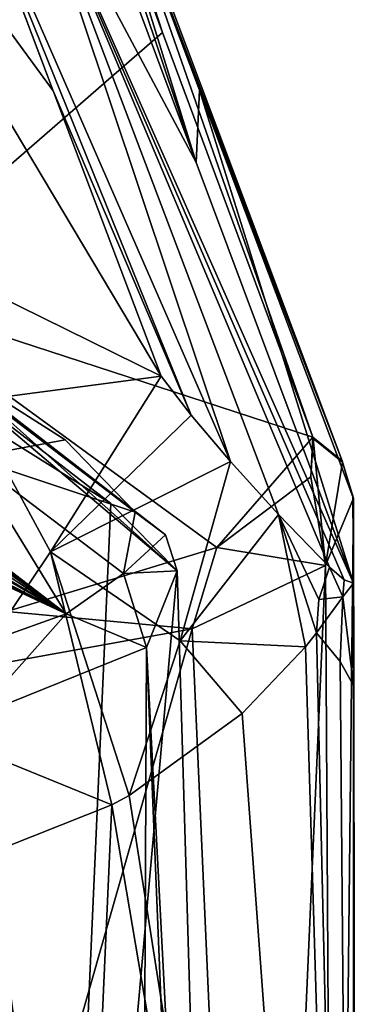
# Model space of a CAD drawing. Header units: millimetres. Extents: x -348 to 175, y 0 to 247.
# Tile 194 of 196: x 167 to 172, y 82 to 97. Entities that reach past the tile are written whole.
import ezdxf

# ---------------------------------------------------------------- set-up
doc = ezdxf.new("R2010")
doc.units = ezdxf.units.MM
doc.header["$LTSCALE"] = 65.185185
for name, color, linetype in [('1022', 7, 'CONTINUOUS'), ('1024', 7, 'CONTINUOUS'), ('1025', 7, 'CONTINUOUS'), ('1026', 7, 'CONTINUOUS'), ('1031', 7, 'CONTINUOUS'), ('1032', 7, 'CONTINUOUS'), ('1034', 7, 'CONTINUOUS'), ('1039', 7, 'CONTINUOUS'), ('1040', 7, 'CONTINUOUS'), ('1041', 7, 'CONTINUOUS'), ('1042', 7, 'CONTINUOUS'), ('1054', 7, 'CONTINUOUS'), ('1055', 7, 'CONTINUOUS'), ('1056', 7, 'CONTINUOUS'), ('1060', 7, 'CONTINUOUS'), ('1180', 7, 'CONTINUOUS'), ('1181', 7, 'CONTINUOUS'), ('1517', 7, 'CONTINUOUS')]:
    doc.layers.add(name, color=color, linetype=linetype)

msp = doc.modelspace()

# ---------------------------------------------------------------- linework, layer by layer
at = {"layer": '1022', "color": 7, "linetype": 'CONTINUOUS', "true_color": 0xe0f2ff}
for points in [[(167.367, 102.3, 70.082), (167.351, 101.808, 70.318), (169.539, 95.28, 37.568), (167.367, 102.3, 70.082)], [(169.591, 96.391, 36.784), (167.367, 102.3, 70.082), (169.539, 95.28, 37.568), (169.591, 96.391, 36.784)], [(167.351, 101.808, 70.318), (167.334, 101.205, 70.57), (169.539, 95.28, 37.568), (167.351, 101.808, 70.318)], [(171.951, 88.828, 1.467), (169.591, 96.391, 36.784), (169.539, 95.28, 37.568), (171.951, 88.828, 1.467)], [(171.943, 90.151, 1.586), (169.591, 96.391, 36.784), (171.951, 88.828, 1.467), (171.943, 90.151, 1.586)], [(171.947, 90.141, 1.527), (171.943, 90.151, 1.586), (171.951, 88.828, 1.467), (171.947, 90.141, 1.527)], [(171.951, 90.13, 1.467), (171.947, 90.141, 1.527), (171.951, 88.828, 1.467), (171.951, 90.13, 1.467)]]:
    msp.add_3dface(points, dxfattribs=at)
at = {"layer": '1024', "color": 7, "linetype": 'CONTINUOUS', "true_color": 0xe0f2ff}
for points in [[(166.839, 103.174, 69.892), (164.459, 93.304, 0.635), (166.832, 103.189, 69.97), (166.839, 103.174, 69.892)], [(169.022, 97.273, 36.502), (164.459, 93.304, 0.635), (166.839, 103.174, 69.892), (169.022, 97.273, 36.502)], [(171.327, 91.065, 1.383), (164.459, 93.304, 0.635), (169.022, 97.273, 36.502), (171.327, 91.065, 1.383)]]:
    msp.add_3dface(points, dxfattribs=at)
at = {"layer": '1025', "color": 7, "linetype": 'CONTINUOUS', "true_color": 0xe0f2ff}
for points in [[(163.179, 94.87, 27.706), (169.002, 92.001, 24.301), (162.204, 103.408, 78.909), (163.179, 94.87, 27.706)], [(169.002, 92.001, 24.301), (167.346, 96.377, 48.652), (162.204, 103.408, 78.909), (169.002, 92.001, 24.301)], [(165.837, 100.363, 70.741), (162.204, 103.408, 78.909), (167.346, 96.377, 48.652), (165.837, 100.363, 70.741)], [(165.844, 100.351, 70.684), (165.837, 100.363, 70.741), (167.346, 96.377, 48.652), (165.844, 100.351, 70.684)], [(165.848, 100.341, 70.626), (165.844, 100.351, 70.684), (167.346, 96.377, 48.652), (165.848, 100.341, 70.626)]]:
    msp.add_3dface(points, dxfattribs=at)
at = {"layer": '1026', "color": 7, "linetype": 'CONTINUOUS', "true_color": 0xe0f2ff}
for points in [[(171.951, 90.13, 1.467), (171.671, 64.051, -3.788), (171.523, 89.098, -4.556), (171.951, 90.13, 1.467)], [(171.671, 64.051, -3.788), (171.951, 90.13, 1.467), (171.996, 63.6, 0.434), (171.671, 64.051, -3.788)], [(171.951, 90.13, 1.467), (171.951, 88.828, 1.467), (171.979, 63.6, 0.951), (171.951, 90.13, 1.467)], [(171.996, 63.6, 0.434), (171.951, 90.13, 1.467), (171.979, 63.6, 0.951), (171.996, 63.6, 0.434)], [(171.523, 89.098, -4.556), (170.487, 65.474, -8.018), (169.479, 88.127, -10.226), (171.523, 89.098, -4.556)], [(171.671, 64.051, -3.788), (170.487, 65.474, -8.018), (171.523, 89.098, -4.556), (171.671, 64.051, -3.788)], [(171.951, 87.258, 1.467), (171.951, 88.828, 1.467), (171.79, 88.618, 3.035), (171.951, 87.258, 1.467)], [(171.979, 63.6, 0.951), (171.951, 88.828, 1.467), (171.951, 87.258, 1.467), (171.979, 63.6, 0.951)], [(171.387, 88.064, 5.156), (171.748, 87.624, 3.321), (171.79, 88.618, 3.035), (171.387, 88.064, 5.156)], [(171.748, 87.624, 3.321), (171.951, 87.258, 1.467), (171.79, 88.618, 3.035), (171.748, 87.624, 3.321)], [(169.479, 88.127, -10.226), (164.184, 69.577, -16.817), (161.338, 86.651, -18.853), (169.479, 88.127, -10.226)], [(170.487, 65.474, -8.018), (164.184, 69.577, -16.817), (169.479, 88.127, -10.226), (170.487, 65.474, -8.018)], [(171.951, 63.6, 1.467), (171.979, 63.6, 0.951), (171.951, 87.258, 1.467), (171.951, 63.6, 1.467)]]:
    msp.add_3dface(points, dxfattribs=at)
at = {"layer": '1031', "color": 7, "linetype": 'CONTINUOUS', "true_color": 0xe0f2ff}
for points in [[(164.459, 93.304, 0.635), (171.327, 91.065, 1.383), (169.859, 89.375, -8.063), (164.459, 93.304, 0.635)], [(166.639, 88.39, -13.567), (164.459, 93.304, 0.635), (169.859, 89.375, -8.063), (166.639, 88.39, -13.567)], [(169.859, 89.375, -8.063), (171.327, 91.065, 1.383), (171.299, 90.456, -2.016), (169.859, 89.375, -8.063)], [(171.299, 90.456, -2.016), (171.327, 91.065, 1.383), (171.335, 91.044, 1.261), (171.299, 90.456, -2.016)]]:
    msp.add_3dface(points, dxfattribs=at)
at = {"layer": '1032', "color": 7, "linetype": 'CONTINUOUS', "true_color": 0xe0f2ff}
for points in [[(171.951, 63.6, 1.467), (171.387, 88.064, 5.156), (171.215, 87.849, 5.824), (171.951, 63.6, 1.467)], [(171.951, 63.6, 1.467), (171.748, 87.624, 3.321), (171.387, 88.064, 5.156), (171.951, 63.6, 1.467)], [(170.243, 86.825, 8.616), (171.951, 63.6, 1.467), (171.215, 87.849, 5.824), (170.243, 86.825, 8.616)], [(171.951, 63.6, 1.467), (171.951, 87.258, 1.467), (171.748, 87.624, 3.321), (171.951, 63.6, 1.467)], [(168.515, 85.57, 11.883), (171.951, 63.6, 1.467), (170.243, 86.825, 8.616), (168.515, 85.57, 11.883)], [(167.266, 63.6, 13.633), (157.613, 86.465, 20.641), (156.518, 63.6, 21.012), (167.266, 63.6, 13.633)], [(161.573, 85.061, 18.71), (157.613, 86.465, 20.641), (167.266, 63.6, 13.633), (161.573, 85.061, 18.71)], [(168.248, 85.425, 12.289), (171.951, 63.6, 1.467), (168.515, 85.57, 11.883), (168.248, 85.425, 12.289)], [(168.248, 85.425, 12.289), (166.629, 84.781, 14.404), (167.266, 63.6, 13.633), (168.248, 85.425, 12.289)], [(171.951, 63.6, 1.467), (168.248, 85.425, 12.289), (167.266, 63.6, 13.633), (171.951, 63.6, 1.467)], [(164.808, 84.487, 16.27), (161.573, 85.061, 18.71), (167.266, 63.6, 13.633), (164.808, 84.487, 16.27)], [(166.629, 84.781, 14.404), (164.808, 84.487, 16.27), (167.266, 63.6, 13.633), (166.629, 84.781, 14.404)]]:
    msp.add_3dface(points, dxfattribs=at)
at = {"layer": '1034', "color": 7, "linetype": 'CONTINUOUS', "true_color": 0xe0f2ff}
for points in [[(167.529, 91.025, 6.143), (165.277, 92.457, 10.314), (166.072, 90.753, 1.286), (167.529, 91.025, 6.143)], [(168.604, 89.916, 1.564), (167.529, 91.025, 6.143), (166.072, 90.753, 1.286), (168.604, 89.916, 1.564)]]:
    msp.add_3dface(points, dxfattribs=at)
at = {"layer": '1039', "color": 7, "linetype": 'CONTINUOUS', "true_color": 0xe0f2ff}
for points in [[(169.539, 95.28, 37.568), (167.334, 101.205, 70.57), (166.836, 100.359, 70.689), (169.539, 95.28, 37.568)], [(166.836, 100.359, 70.689), (165.848, 100.341, 70.626), (170.066, 90.694, 17.453), (166.836, 100.359, 70.689)], [(165.848, 100.341, 70.626), (167.346, 96.377, 48.652), (169.463, 91.404, 21.44), (165.848, 100.341, 70.626)], [(170.066, 90.694, 17.453), (165.848, 100.341, 70.626), (169.463, 91.404, 21.44), (170.066, 90.694, 17.453)], [(171.951, 88.828, 1.467), (169.539, 95.28, 37.568), (166.836, 100.359, 70.689), (171.951, 88.828, 1.467)], [(171.951, 88.828, 1.467), (166.836, 100.359, 70.689), (171.811, 88.878, 3.123), (171.951, 88.828, 1.467)], [(171.811, 88.878, 3.123), (166.836, 100.359, 70.689), (171.583, 89.07, 5.375), (171.811, 88.878, 3.123)], [(171.583, 89.07, 5.375), (166.836, 100.359, 70.689), (170.804, 89.877, 12.029), (171.583, 89.07, 5.375)], [(170.804, 89.877, 12.029), (166.836, 100.359, 70.689), (170.066, 90.694, 17.453), (170.804, 89.877, 12.029)], [(167.346, 96.377, 48.652), (169.002, 92.001, 24.301), (169.463, 91.404, 21.44), (167.346, 96.377, 48.652)]]:
    msp.add_3dface(points, dxfattribs=at)
at = {"layer": '1040', "color": 7, "linetype": 'CONTINUOUS', "true_color": 0xe0f2ff}
for points in [[(169.022, 97.273, 36.502), (166.839, 103.174, 69.892), (167.228, 102.812, 69.982), (169.022, 97.273, 36.502)], [(167.228, 102.812, 69.982), (167.367, 102.3, 70.082), (171.778, 90.703, 1.478), (167.228, 102.812, 69.982)], [(171.327, 91.065, 1.383), (169.022, 97.273, 36.502), (167.228, 102.812, 69.982), (171.327, 91.065, 1.383)], [(171.327, 91.065, 1.383), (167.228, 102.812, 69.982), (171.778, 90.703, 1.478), (171.327, 91.065, 1.383)], [(167.367, 102.3, 70.082), (169.591, 96.391, 36.784), (171.778, 90.703, 1.478), (167.367, 102.3, 70.082)], [(169.591, 96.391, 36.784), (171.943, 90.151, 1.586), (171.778, 90.703, 1.478), (169.591, 96.391, 36.784)]]:
    msp.add_3dface(points, dxfattribs=at)
at = {"layer": '1041', "color": 7, "linetype": 'CONTINUOUS', "true_color": 0xe0f2ff}
for points in [[(171.335, 91.044, 1.261), (171.327, 91.065, 1.383), (171.786, 90.681, 1.357), (171.335, 91.044, 1.261)], [(171.327, 91.065, 1.383), (171.778, 90.703, 1.478), (171.786, 90.681, 1.357), (171.327, 91.065, 1.383)], [(171.778, 90.703, 1.478), (171.943, 90.151, 1.586), (171.786, 90.681, 1.357), (171.778, 90.703, 1.478)], [(171.943, 90.151, 1.586), (171.947, 90.141, 1.527), (171.786, 90.681, 1.357), (171.943, 90.151, 1.586)], [(171.947, 90.141, 1.527), (171.951, 90.13, 1.467), (171.786, 90.681, 1.357), (171.947, 90.141, 1.527)]]:
    msp.add_3dface(points, dxfattribs=at)
at = {"layer": '1042', "color": 7, "linetype": 'CONTINUOUS', "true_color": 0xe0f2ff}
for points in [[(171.523, 89.098, -4.556), (171.299, 90.456, -2.016), (171.335, 91.044, 1.261), (171.523, 89.098, -4.556)], [(171.523, 89.098, -4.556), (171.335, 91.044, 1.261), (171.786, 90.681, 1.357), (171.523, 89.098, -4.556)], [(171.951, 90.13, 1.467), (171.523, 89.098, -4.556), (171.786, 90.681, 1.357), (171.951, 90.13, 1.467)], [(171.523, 89.098, -4.556), (169.859, 89.375, -8.063), (171.299, 90.456, -2.016), (171.523, 89.098, -4.556)], [(169.479, 88.127, -10.226), (166.639, 88.39, -13.567), (169.859, 89.375, -8.063), (169.479, 88.127, -10.226)], [(171.523, 89.098, -4.556), (169.479, 88.127, -10.226), (169.859, 89.375, -8.063), (171.523, 89.098, -4.556)], [(169.479, 88.127, -10.226), (161.338, 86.651, -18.853), (166.639, 88.39, -13.567), (169.479, 88.127, -10.226)]]:
    msp.add_3dface(points, dxfattribs=at)
at = {"layer": '1054', "color": 7, "linetype": 'CONTINUOUS', "true_color": 0xe0f2ff}
for points in [[(171.79, 88.618, 3.035), (171.583, 89.07, 5.375), (171.421, 88.576, 5.28), (171.79, 88.618, 3.035)], [(171.79, 88.618, 3.035), (171.811, 88.878, 3.123), (171.583, 89.07, 5.375), (171.79, 88.618, 3.035)], [(171.79, 88.618, 3.035), (171.951, 88.828, 1.467), (171.811, 88.878, 3.123), (171.79, 88.618, 3.035)], [(171.387, 88.064, 5.156), (171.79, 88.618, 3.035), (171.421, 88.576, 5.28), (171.387, 88.064, 5.156)]]:
    msp.add_3dface(points, dxfattribs=at)
at = {"layer": '1055', "color": 7, "linetype": 'CONTINUOUS', "true_color": 0xe0f2ff}
for points in [[(167.305, 89.305, 16.712), (169.002, 92.001, 24.301), (166.052, 91.611, 21.157), (167.305, 89.305, 16.712)], [(169.463, 91.404, 21.44), (169.002, 92.001, 24.301), (167.305, 89.305, 16.712), (169.463, 91.404, 21.44)], [(167.305, 89.305, 16.712), (166.052, 91.611, 21.157), (165.462, 86.562, 16.101), (167.305, 89.305, 16.712)], [(170.066, 90.694, 17.453), (169.463, 91.404, 21.44), (167.305, 89.305, 16.712), (170.066, 90.694, 17.453)], [(169.295, 87.943, 11.504), (170.066, 90.694, 17.453), (167.305, 89.305, 16.712), (169.295, 87.943, 11.504)], [(170.804, 89.877, 12.029), (170.066, 90.694, 17.453), (169.295, 87.943, 11.504), (170.804, 89.877, 12.029)], [(171.215, 87.849, 5.824), (170.804, 89.877, 12.029), (169.295, 87.943, 11.504), (171.215, 87.849, 5.824)], [(171.215, 87.849, 5.824), (171.387, 88.064, 5.156), (170.804, 89.877, 12.029), (171.215, 87.849, 5.824)], [(170.804, 89.877, 12.029), (171.387, 88.064, 5.156), (171.421, 88.576, 5.28), (170.804, 89.877, 12.029)], [(171.583, 89.07, 5.375), (170.804, 89.877, 12.029), (171.421, 88.576, 5.28), (171.583, 89.07, 5.375)], [(168.248, 85.425, 12.289), (167.305, 89.305, 16.712), (165.462, 86.562, 16.101), (168.248, 85.425, 12.289)], [(168.248, 85.425, 12.289), (168.515, 85.57, 11.883), (167.305, 89.305, 16.712), (168.248, 85.425, 12.289)], [(168.515, 85.57, 11.883), (169.295, 87.943, 11.504), (167.305, 89.305, 16.712), (168.515, 85.57, 11.883)], [(168.515, 85.57, 11.883), (170.243, 86.825, 8.616), (169.295, 87.943, 11.504), (168.515, 85.57, 11.883)], [(170.243, 86.825, 8.616), (171.215, 87.849, 5.824), (169.295, 87.943, 11.504), (170.243, 86.825, 8.616)], [(166.629, 84.781, 14.404), (168.248, 85.425, 12.289), (165.462, 86.562, 16.101), (166.629, 84.781, 14.404)]]:
    msp.add_3dface(points, dxfattribs=at)
at = {"layer": '1056', "color": 7, "linetype": 'CONTINUOUS', "true_color": 0xe0f2ff}
msp.add_3dface([(169.002, 92.001, 24.301), (163.179, 94.87, 27.706), (166.052, 91.611, 21.157), (169.002, 92.001, 24.301)], dxfattribs=at)
at = {"layer": '1060', "color": 7, "linetype": 'CONTINUOUS', "true_color": 0xe0f2ff}
for points in [[(167.14, 65.414, 10.213), (159.857, 65.414, 17.348), (166.062, 91.401, 10.649), (167.14, 65.414, 10.213)], [(168.231, 90.046, 6.356), (167.14, 65.414, 10.213), (166.062, 91.401, 10.649), (168.231, 90.046, 6.356)], [(169.25, 89.016, 1.801), (167.14, 65.414, 10.213), (168.231, 90.046, 6.356), (169.25, 89.016, 1.801)], [(169.948, 65.414, 0.412), (167.14, 65.414, 10.213), (169.25, 89.016, 1.801), (169.948, 65.414, 0.412)], [(168.776, 87.838, -4.742), (169.948, 65.414, 0.412), (169.25, 89.016, 1.801), (168.776, 87.838, -4.742)], [(166.141, 86.776, -10.75), (168.682, 67.116, -6.878), (168.776, 87.838, -4.742), (166.141, 86.776, -10.75)], [(168.682, 67.116, -6.878), (169.68, 65.822, -3.223), (168.776, 87.838, -4.742), (168.682, 67.116, -6.878)], [(169.68, 65.822, -3.223), (169.948, 65.414, 0.412), (168.776, 87.838, -4.742), (169.68, 65.822, -3.223)], [(165.996, 85.591, -11.02), (168.682, 67.116, -6.878), (166.141, 86.776, -10.75), (165.996, 85.591, -11.02)], [(165.846, 84.396, -11.289), (168.682, 67.116, -6.878), (165.996, 85.591, -11.02), (165.846, 84.396, -11.289)], [(165.731, 83.878, -11.471), (168.682, 67.116, -6.878), (165.846, 84.396, -11.289), (165.731, 83.878, -11.471)], [(165.536, 83.454, -11.752), (168.682, 67.116, -6.878), (165.731, 83.878, -11.471), (165.536, 83.454, -11.752)], [(161.162, 71.761, -16.337), (168.682, 67.116, -6.878), (161.495, 83.44, -15.728), (161.162, 71.761, -16.337)], [(161.495, 83.44, -15.728), (168.682, 67.116, -6.878), (161.869, 82.922, -15.464), (161.495, 83.44, -15.728)], [(165.018, 83.039, -12.425), (168.682, 67.116, -6.878), (165.536, 83.454, -11.752), (165.018, 83.039, -12.425)], [(163.92, 82.811, -13.652), (168.682, 67.116, -6.878), (165.018, 83.039, -12.425), (163.92, 82.811, -13.652)], [(161.869, 82.922, -15.464), (168.682, 67.116, -6.878), (162.304, 82.645, -15.13), (161.869, 82.922, -15.464)], [(162.725, 82.602, -14.779), (168.682, 67.116, -6.878), (163.92, 82.811, -13.652), (162.725, 82.602, -14.779)], [(162.304, 82.645, -15.13), (168.682, 67.116, -6.878), (162.725, 82.602, -14.779), (162.304, 82.645, -15.13)]]:
    msp.add_3dface(points, dxfattribs=at)
at = {"layer": '1180', "color": 7, "linetype": 'CONTINUOUS', "true_color": 0xe0f2ff}
for points in [[(165.277, 92.457, 10.314), (167.529, 91.025, 6.143), (168.604, 89.916, 1.564), (165.277, 92.457, 10.314)], [(165.277, 92.457, 10.314), (168.604, 89.916, 1.564), (169.071, 89.568, 1.677), (165.277, 92.457, 10.314)], [(165.277, 92.457, 10.314), (169.071, 89.568, 1.677), (165.78, 92.116, 10.593), (165.277, 92.457, 10.314)], [(169.071, 89.568, 1.677), (169.25, 89.016, 1.801), (165.78, 92.116, 10.593), (169.071, 89.568, 1.677)], [(165.78, 92.116, 10.593), (169.25, 89.016, 1.801), (165.966, 91.79, 10.658), (165.78, 92.116, 10.593)], [(169.25, 89.016, 1.801), (168.231, 90.046, 6.356), (165.966, 91.79, 10.658), (169.25, 89.016, 1.801)], [(168.231, 90.046, 6.356), (166.062, 91.401, 10.649), (165.966, 91.79, 10.658), (168.231, 90.046, 6.356)]]:
    msp.add_3dface(points, dxfattribs=at)
at = {"layer": '1181', "color": 7, "linetype": 'CONTINUOUS', "true_color": 0xe0f2ff}
for points in [[(169.071, 89.568, 1.677), (168.604, 89.916, 1.564), (168.425, 88.975, -3.394), (169.071, 89.568, 1.677)], [(169.25, 89.016, 1.801), (169.071, 89.568, 1.677), (168.425, 88.975, -3.394), (169.25, 89.016, 1.801)], [(167.546, 88.357, -6.688), (168.776, 87.838, -4.742), (168.425, 88.975, -3.394), (167.546, 88.357, -6.688)], [(168.776, 87.838, -4.742), (169.25, 89.016, 1.801), (168.425, 88.975, -3.394), (168.776, 87.838, -4.742)], [(165.427, 87.596, -10.795), (166.141, 86.776, -10.75), (167.546, 88.357, -6.688), (165.427, 87.596, -10.795)], [(166.141, 86.776, -10.75), (168.776, 87.838, -4.742), (167.546, 88.357, -6.688), (166.141, 86.776, -10.75)]]:
    msp.add_3dface(points, dxfattribs=at)
at = {"layer": '1517', "color": 7, "linetype": 'CONTINUOUS', "true_color": 0xebebeb}
for points in [[(166.072, 90.753, 1.286), (163.5, 91.465, 1.046), (167.546, 88.357, -6.688), (166.072, 90.753, 1.286)], [(167.546, 88.357, -6.688), (163.5, 91.465, 1.046), (163.5, 91.388, 0.594), (167.546, 88.357, -6.688)], [(163.5, 91.305, 0.125), (167.546, 88.357, -6.688), (163.5, 91.388, 0.594), (163.5, 91.305, 0.125)], [(167.546, 88.357, -6.688), (163.5, 91.305, 0.125), (163.342, 91.346, 0.125), (167.546, 88.357, -6.688)], [(167.546, 88.357, -6.688), (163.342, 91.346, 0.125), (163.5, 91.211, -0.375), (167.546, 88.357, -6.688)], [(167.546, 88.357, -6.688), (163.5, 91.211, -0.375), (163.5, 91.006, -1.398), (167.546, 88.357, -6.688)], [(163.5, 90.762, -2.5), (167.546, 88.357, -6.688), (163.5, 91.006, -1.398), (163.5, 90.762, -2.5)], [(163.181, 90.846, -2.5), (167.546, 88.357, -6.688), (163.342, 90.804, -2.5), (163.181, 90.846, -2.5)], [(167.546, 88.357, -6.688), (163.181, 90.846, -2.5), (163.436, 90.475, -3.75), (167.546, 88.357, -6.688)], [(167.546, 88.357, -6.688), (163.5, 90.762, -2.5), (163.342, 90.804, -2.5), (167.546, 88.357, -6.688)], [(168.604, 89.916, 1.564), (166.072, 90.753, 1.286), (168.425, 88.975, -3.394), (168.604, 89.916, 1.564)], [(166.072, 90.753, 1.286), (167.546, 88.357, -6.688), (168.425, 88.975, -3.394), (166.072, 90.753, 1.286)], [(167.546, 88.357, -6.688), (163.436, 90.475, -3.75), (163.468, 90.41, -3.968), (167.546, 88.357, -6.688)], [(163.5, 90.344, -4.188), (167.546, 88.357, -6.688), (163.468, 90.41, -3.968), (163.5, 90.344, -4.188)], [(167.546, 88.357, -6.688), (163.5, 90.344, -4.188), (163.5, 90.328, -4.25), (167.546, 88.357, -6.688)], [(163.5, 90.311, -4.313), (167.546, 88.357, -6.688), (163.5, 90.328, -4.25), (163.5, 90.311, -4.313)], [(167.546, 88.357, -6.688), (163.5, 90.311, -4.313), (163.468, 90.261, -4.53), (167.546, 88.357, -6.688)], [(165.427, 87.596, -10.795), (167.546, 88.357, -6.688), (163.468, 90.261, -4.53), (165.427, 87.596, -10.795)]]:
    msp.add_3dface(points, dxfattribs=at)

doc.saveas('drawing.dxf')
